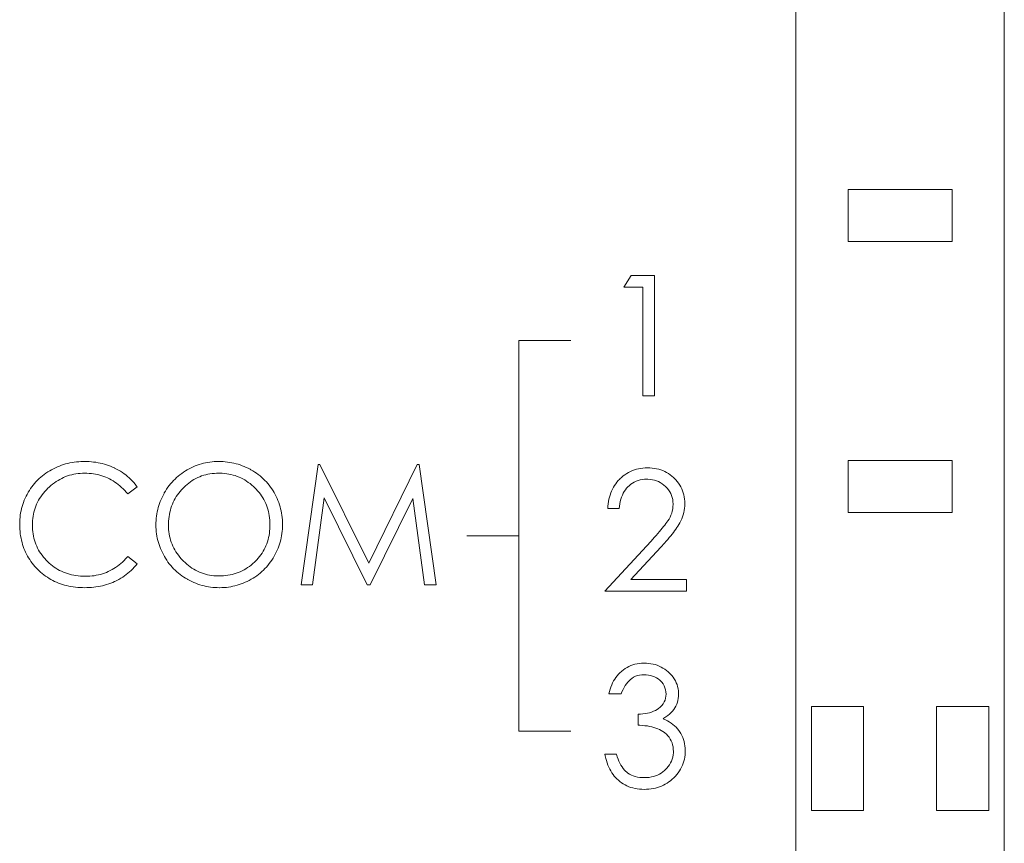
# Model space of a CAD drawing. Extents: x 0 to 555, y 0 to 389.
# Tile 18 of 32: x 189.04 to 198.49, y 233.07 to 240.98. Entities that reach past the tile are written whole.
import ezdxf

# ---------------------------------------------------------------- set-up
doc = ezdxf.new("R2010")
doc.units = 0
doc.header["$LTSCALE"] = 23.1
doc.header["$MEASUREMENT"] = 0
doc.layers.get('0').update_dxf_attribs({"linetype": 'CONTINUOUS'})

msp = doc.modelspace()

# ---------------------------------------------------------------- linework, layer by layer
at = {"lineweight": 5}
for p, q in [((196.4858, 283.9471), (196.4858, 226.7471)), ((198.4858, 226.7471), (198.4858, 283.9471)), ((197.9858, 239.3453), (196.9858, 239.3453)), ((196.9858, 239.3453), (196.9858, 238.8453)), ((197.9858, 238.8453), (197.9858, 239.3453)), ((196.9858, 238.8453), (197.9858, 238.8453)), ((194.9034, 238.5195), (194.8345, 238.4071)), ((195.1297, 238.5195), (194.9034, 238.5195)), ((195.1297, 237.3661), (195.1297, 238.5195)), ((194.8345, 238.4071), (195.0158, 238.4071)), ((195.0158, 238.4071), (195.0158, 237.3661)), ((193.8265, 237.8971), (194.3265, 237.8971)), ((193.8265, 237.8971), (193.8265, 234.1483)), ((195.0158, 237.3661), (195.1297, 237.3661)), ((197.9858, 236.7453), (196.9858, 236.7453)), ((196.9858, 236.7453), (196.9858, 236.2453)), ((197.9858, 236.2453), (197.9858, 236.7453)), ((189.3415, 236.6563), (189.3229, 236.6458)), ((189.3599, 236.6661), (189.3415, 236.6563)), ((189.3786, 236.6753), (189.3599, 236.6661)), ((189.3976, 236.6837), (189.3786, 236.6753)), ((189.4168, 236.6915), (189.3976, 236.6837)), ((189.4363, 236.6987), (189.4168, 236.6915)), ((189.4561, 236.7052), (189.4363, 236.6987)), ((189.4761, 236.7112), (189.4561, 236.7052)), ((189.4963, 236.7165), (189.4761, 236.7112)), ((189.5168, 236.721), (189.4963, 236.7165)), ((189.5375, 236.7249), (189.5168, 236.721)), ((189.5584, 236.7283), (189.5375, 236.7249)), ((189.5796, 236.731), (189.5584, 236.7283)), ((189.6012, 236.7329), (189.5796, 236.731)), ((189.623, 236.7343), (189.6012, 236.7329)), ((189.645, 236.7349), (189.623, 236.7343)), ((189.6576, 236.735), (189.645, 236.7349)), ((189.6799, 236.7347), (189.6576, 236.735)), ((189.7019, 236.7338), (189.6799, 236.7347)), ((189.7236, 236.7322), (189.7019, 236.7338)), ((189.745, 236.73), (189.7236, 236.7322)), ((189.7662, 236.7271), (189.745, 236.73)), ((189.7872, 236.7237), (189.7662, 236.7271)), ((189.8078, 236.7196), (189.7872, 236.7237)), ((189.8282, 236.7148), (189.8078, 236.7196)), ((189.8485, 236.7095), (189.8282, 236.7148)), ((189.8683, 236.7034), (189.8485, 236.7095)), ((189.888, 236.6967), (189.8683, 236.7034)), ((189.9073, 236.6895), (189.888, 236.6967)), ((189.9265, 236.6815), (189.9073, 236.6895)), ((189.9454, 236.673), (189.9265, 236.6815)), ((189.9465, 236.6723), (189.9454, 236.673)), ((189.9658, 236.6628), (189.9465, 236.6723)), ((189.9847, 236.6525), (189.9658, 236.6628)), ((190.0029, 236.6416), (189.9847, 236.6525)), ((190.643, 236.6547), (190.6254, 236.6443)), ((190.6619, 236.6652), (190.643, 236.6547)), ((190.6809, 236.6748), (190.6619, 236.6652)), ((190.7001, 236.6839), (190.6809, 236.6748)), ((190.7196, 236.6921), (190.7001, 236.6839)), ((190.7392, 236.6996), (190.7196, 236.6921)), ((190.759, 236.7065), (190.7392, 236.6996)), ((190.779, 236.7126), (190.759, 236.7065)), ((190.7993, 236.7179), (190.779, 236.7126)), ((190.8196, 236.7226), (190.7993, 236.7179)), ((190.8401, 236.7265), (190.8196, 236.7226)), ((190.8609, 236.7296), (190.8401, 236.7265)), ((190.8818, 236.7321), (190.8609, 236.7296)), ((190.903, 236.7338), (190.8818, 236.7321)), ((190.9244, 236.7347), (190.903, 236.7338)), ((190.9431, 236.735), (190.9244, 236.7347)), ((190.9649, 236.7347), (190.9431, 236.735)), ((190.9866, 236.7338), (190.9649, 236.7347)), ((191.008, 236.7321), (190.9866, 236.7338)), ((191.0292, 236.7297), (191.008, 236.7321)), ((191.0501, 236.7268), (191.0292, 236.7297)), ((191.0708, 236.723), (191.0501, 236.7268)), ((191.0914, 236.7187), (191.0708, 236.723)), ((191.1117, 236.7137), (191.0914, 236.7187)), ((191.1318, 236.7081), (191.1117, 236.7137)), ((191.1518, 236.7017), (191.1318, 236.7081)), ((191.1714, 236.6946), (191.1518, 236.7017)), ((191.1909, 236.687), (191.1714, 236.6946)), ((191.2101, 236.6786), (191.1909, 236.687)), ((191.2291, 236.6695), (191.2101, 236.6786)), ((191.2478, 236.6599), (191.2291, 236.6695)), ((191.2544, 236.6563), (191.2478, 236.6599)), ((191.273, 236.6454), (191.2544, 236.6563)), ((191.8996, 236.7062), (191.7359, 235.5528)), ((191.9172, 236.7062), (191.8996, 236.7062)), ((192.3858, 235.7601), (191.9172, 236.7062)), ((192.8512, 236.7062), (192.3858, 235.7601)), ((192.8688, 236.7062), (192.8512, 236.7062)), ((193.0341, 235.5528), (192.8688, 236.7062)), ((194.9352, 236.6541), (194.9161, 236.6471)), ((194.9548, 236.66), (194.9352, 236.6541)), ((194.9748, 236.665), (194.9548, 236.66)), ((194.9954, 236.6688), (194.9748, 236.665)), ((195.0163, 236.6716), (194.9954, 236.6688)), ((195.0378, 236.6733), (195.0163, 236.6716)), ((195.0598, 236.6739), (195.0378, 236.6733)), ((195.0624, 236.6741), (195.0598, 236.6739)), ((195.0847, 236.6735), (195.0624, 236.6741)), ((195.1066, 236.6717), (195.0847, 236.6735)), ((195.1278, 236.6691), (195.1066, 236.6717)), ((195.1485, 236.6652), (195.1278, 236.6691)), ((195.1687, 236.6604), (195.1485, 236.6652)), ((195.1883, 236.6543), (195.1687, 236.6604)), ((195.2073, 236.6471), (195.1883, 236.6543)), ((189.2058, 236.5557), (189.1914, 236.5407)), ((189.2209, 236.5702), (189.2058, 236.5557)), ((189.2364, 236.5841), (189.2209, 236.5702)), ((189.2526, 236.5975), (189.2364, 236.5841)), ((189.2693, 236.6104), (189.2526, 236.5975)), ((189.2866, 236.6227), (189.2693, 236.6104)), ((189.3045, 236.6346), (189.2866, 236.6227)), ((189.3229, 236.6458), (189.3045, 236.6346)), ((189.3853, 236.5424), (189.4028, 236.5535)), ((189.4028, 236.5535), (189.4206, 236.5636)), ((189.4206, 236.5636), (189.4386, 236.5731)), ((189.4386, 236.5731), (189.457, 236.5817)), ((189.457, 236.5817), (189.4758, 236.5895)), ((189.4758, 236.5895), (189.4948, 236.5964)), ((189.4948, 236.5964), (189.5143, 236.6026)), ((189.5143, 236.6026), (189.5339, 236.6079)), ((189.5339, 236.6079), (189.5541, 236.6125)), ((189.5541, 236.6125), (189.5745, 236.616)), ((189.5745, 236.616), (189.5951, 236.619)), ((189.5951, 236.619), (189.6161, 236.621)), ((189.6161, 236.621), (189.6375, 236.6223)), ((189.6375, 236.6223), (189.6592, 236.6226)), ((189.6592, 236.6226), (189.6804, 236.6223)), ((189.6804, 236.6223), (189.7019, 236.6212)), ((189.7019, 236.6212), (189.723, 236.6193)), ((189.723, 236.6193), (189.7437, 236.6167)), ((189.7437, 236.6167), (189.764, 236.6132)), ((189.764, 236.6132), (189.7841, 236.6092)), ((189.7841, 236.6092), (189.8038, 236.6042)), ((189.8038, 236.6042), (189.8231, 236.5986)), ((189.8231, 236.5986), (189.8421, 236.5922)), ((189.8421, 236.5922), (189.8608, 236.585)), ((189.8608, 236.585), (189.8791, 236.5772)), ((189.8791, 236.5772), (189.897, 236.5685)), ((189.897, 236.5685), (189.9146, 236.5591)), ((189.9146, 236.5591), (189.932, 236.549)), ((190.0207, 236.6301), (190.0029, 236.6416)), ((190.038, 236.6181), (190.0207, 236.6301)), ((190.0547, 236.6054), (190.038, 236.6181)), ((190.0708, 236.592), (190.0547, 236.6054)), ((190.0864, 236.5781), (190.0708, 236.592)), ((190.1015, 236.5636), (190.0864, 236.5781)), ((190.116, 236.5485), (190.1015, 236.5636)), ((190.5259, 236.5668), (190.5112, 236.5521)), ((190.5412, 236.5811), (190.5259, 236.5668)), ((190.5569, 236.5948), (190.5412, 236.5811)), ((190.5733, 236.6079), (190.5569, 236.5948)), ((190.5901, 236.6206), (190.5733, 236.6079)), ((190.6074, 236.6327), (190.5901, 236.6206)), ((190.6254, 236.6443), (190.6074, 236.6327)), ((190.6907, 236.5518), (190.708, 236.5624)), ((190.708, 236.5624), (190.7258, 236.5719)), ((190.7258, 236.5719), (190.7441, 236.5808)), ((190.7441, 236.5808), (190.7626, 236.5887)), ((190.7626, 236.5887), (190.7815, 236.5958)), ((190.7815, 236.5958), (190.801, 236.6022)), ((190.801, 236.6022), (190.8207, 236.6075)), ((190.8207, 236.6075), (190.8409, 236.6121)), ((190.8409, 236.6121), (190.8615, 236.6159)), ((190.8615, 236.6159), (190.8824, 236.6188)), ((190.8824, 236.6188), (190.9039, 236.6209)), ((190.9039, 236.6209), (190.9256, 236.6221)), ((190.9256, 236.6221), (190.9479, 236.6226)), ((190.9479, 236.6226), (190.9585, 236.6226)), ((190.9585, 236.6226), (190.98, 236.6217)), ((190.98, 236.6217), (191.0013, 236.6201)), ((191.0013, 236.6201), (191.0222, 236.6176)), ((191.0222, 236.6176), (191.0427, 236.6142)), ((191.0427, 236.6142), (191.0629, 236.61)), ((191.0629, 236.61), (191.0827, 236.605)), ((191.0827, 236.605), (191.1022, 236.5992)), ((191.1022, 236.5992), (191.1214, 236.5925)), ((191.1214, 236.5925), (191.1402, 236.585)), ((191.1402, 236.585), (191.1588, 236.5766)), ((191.1588, 236.5766), (191.1769, 236.5674)), ((191.1769, 236.5674), (191.1947, 236.5574)), ((191.1947, 236.5574), (191.2121, 236.5465)), ((191.291, 236.6338), (191.273, 236.6454)), ((191.3085, 236.6218), (191.291, 236.6338)), ((191.3255, 236.6093), (191.3085, 236.6218)), ((191.342, 236.5962), (191.3255, 236.6093)), ((191.358, 236.5825), (191.342, 236.5962)), ((191.3732, 236.5685), (191.358, 236.5825)), ((191.3882, 236.5538), (191.3732, 236.5685)), ((191.4026, 236.5385), (191.3882, 236.5538)), ((194.795, 236.5668), (194.7809, 236.5521)), ((194.7961, 236.568), (194.795, 236.5668)), ((194.8118, 236.5825), (194.7961, 236.568)), ((194.828, 236.5959), (194.8118, 236.5825)), ((194.8446, 236.6083), (194.828, 236.5959)), ((194.8617, 236.6195), (194.8446, 236.6083)), ((194.8793, 236.6298), (194.8617, 236.6195)), ((194.8976, 236.639), (194.8793, 236.6298)), ((194.9161, 236.6471), (194.8976, 236.639)), ((194.9707, 236.5526), (194.9907, 236.5579)), ((194.9907, 236.5579), (195.0116, 236.5618)), ((195.0116, 236.5618), (195.0334, 236.564)), ((195.0334, 236.564), (195.056, 236.5648)), ((195.056, 236.5648), (195.0656, 236.5646)), ((195.0656, 236.5646), (195.0869, 236.5632)), ((195.0869, 236.5632), (195.1078, 236.5601)), ((195.1078, 236.5601), (195.1279, 236.5554)), ((195.1279, 236.5554), (195.1473, 236.5492)), ((195.2259, 236.639), (195.2073, 236.6471)), ((195.2438, 236.6296), (195.2259, 236.639)), ((195.2611, 236.6192), (195.2438, 236.6296)), ((195.2781, 236.6078), (195.2611, 236.6192)), ((195.2944, 236.5952), (195.2781, 236.6078)), ((195.3101, 236.5814), (195.2944, 236.5952)), ((195.3176, 236.5744), (195.3101, 236.5814)), ((195.3324, 236.5587), (195.3176, 236.5744)), ((195.3461, 236.5424), (195.3324, 236.5587)), ((189.1393, 236.4754), (189.1278, 236.4577)), ((189.1515, 236.4925), (189.1393, 236.4754)), ((189.1643, 236.509), (189.1515, 236.4925)), ((189.1776, 236.5251), (189.1643, 236.509)), ((189.1914, 236.5407), (189.1776, 236.5251)), ((189.2763, 236.4467), (189.2908, 236.4626)), ((189.2908, 236.4626), (189.3062, 236.478)), ((189.3062, 236.478), (189.3189, 236.49)), ((189.3189, 236.49), (189.3349, 236.5044)), ((189.3349, 236.5044), (189.3515, 236.5179)), ((189.3515, 236.5179), (189.3681, 236.5306)), ((189.3681, 236.5306), (189.3853, 236.5424)), ((189.932, 236.549), (189.9488, 236.5381)), ((189.9488, 236.5381), (189.9653, 236.5264)), ((189.9653, 236.5264), (189.9816, 236.5139)), ((189.9816, 236.5139), (189.9975, 236.5006)), ((189.9975, 236.5006), (190.0131, 236.4867)), ((190.0131, 236.4867), (190.0282, 236.4721)), ((190.0282, 236.4721), (190.043, 236.4566)), ((190.0717, 236.4234), (190.1615, 236.4925)), ((190.13, 236.5328), (190.116, 236.5485)), ((190.1436, 236.5164), (190.13, 236.5328)), ((190.1566, 236.4995), (190.1436, 236.5164)), ((190.1615, 236.4925), (190.1566, 236.4995)), ((190.4457, 236.4697), (190.4342, 236.4517)), ((190.4577, 236.4874), (190.4457, 236.4697)), ((190.4704, 236.5044), (190.4577, 236.4874)), ((190.4835, 236.5207), (190.4704, 236.5044)), ((190.497, 236.5367), (190.4835, 236.5207)), ((190.5112, 236.5521), (190.497, 236.5367)), ((190.5747, 236.4481), (190.5884, 236.4641)), ((190.5884, 236.4641), (190.6029, 236.4797)), ((190.6029, 236.4797), (190.6101, 236.4869)), ((190.6101, 236.4869), (190.6254, 236.5016)), ((190.6254, 236.5016), (190.6411, 236.5154)), ((190.6411, 236.5154), (190.6572, 236.5284)), ((190.6572, 236.5284), (190.6737, 236.5406)), ((190.6737, 236.5406), (190.6907, 236.5518)), ((191.2121, 236.5465), (191.2293, 236.5348)), ((191.2293, 236.5348), (191.2461, 236.5223)), ((191.2461, 236.5223), (191.2627, 236.5089)), ((191.2627, 236.5089), (191.2787, 236.4947)), ((191.2787, 236.4947), (191.2945, 236.4797)), ((191.2945, 236.4797), (191.3043, 236.4696)), ((191.3043, 236.4696), (191.3187, 236.4538)), ((191.4163, 236.5228), (191.4026, 236.5385)), ((191.4297, 236.5065), (191.4163, 236.5228)), ((191.4423, 236.4899), (191.4297, 236.5065)), ((191.4547, 236.4725), (191.4423, 236.4899)), ((191.4664, 236.4546), (191.4547, 236.4725)), ((194.7245, 236.4699), (194.7159, 236.4517)), ((194.734, 236.4875), (194.7245, 236.4699)), ((194.7444, 236.5047), (194.734, 236.4875)), ((194.7557, 236.5211), (194.7444, 236.5047)), ((194.7678, 236.537), (194.7557, 236.5211)), ((194.7809, 236.5521), (194.7678, 236.537)), ((194.8382, 236.4475), (194.8488, 236.4635)), ((194.8488, 236.4635), (194.8605, 236.4785)), ((194.8605, 236.4785), (194.8731, 236.4925)), ((194.8731, 236.4925), (194.8839, 236.5028)), ((194.8839, 236.5028), (194.8995, 236.5158)), ((194.8995, 236.5158), (194.916, 236.5273)), ((194.916, 236.5273), (194.9333, 236.5373)), ((194.9333, 236.5373), (194.9516, 236.5457)), ((194.9516, 236.5457), (194.9707, 236.5526)), ((195.1473, 236.5492), (195.166, 236.5414)), ((195.166, 236.5414), (195.1841, 236.532)), ((195.1841, 236.532), (195.2016, 236.5209)), ((195.2016, 236.5209), (195.2183, 236.5083)), ((195.2183, 236.5083), (195.2342, 236.4941)), ((195.2342, 236.4941), (195.2493, 236.4782)), ((195.2493, 236.4782), (195.2627, 236.4615)), ((195.2627, 236.4615), (195.2742, 236.4442)), ((195.3586, 236.5258), (195.3461, 236.5424)), ((195.37, 236.5086), (195.3586, 236.5258)), ((195.3801, 236.4908), (195.37, 236.5086)), ((195.389, 236.4727), (195.3801, 236.4908)), ((195.3968, 236.454), (195.389, 236.4727)), ((189.0869, 236.3818), (189.0787, 236.3624)), ((189.096, 236.401), (189.0869, 236.3818)), ((189.1058, 236.4198), (189.096, 236.401)), ((189.1163, 236.4385), (189.1058, 236.4198)), ((189.1167, 236.4395), (189.1163, 236.4385)), ((189.1278, 236.4577), (189.1167, 236.4395)), ((189.2161, 236.3623), (189.2264, 236.3799)), ((189.2264, 236.3799), (189.2376, 236.3971)), ((189.2376, 236.3971), (189.2496, 236.4141)), ((189.2496, 236.4141), (189.2626, 236.4306)), ((189.2626, 236.4306), (189.2763, 236.4467)), ((190.043, 236.4566), (190.0575, 236.4404)), ((190.0575, 236.4404), (190.0717, 236.4234)), ((190.3927, 236.3718), (190.3847, 236.3525)), ((190.4013, 236.391), (190.3927, 236.3718)), ((190.4106, 236.41), (190.4013, 236.391)), ((190.4206, 236.4287), (190.4106, 236.41)), ((190.4231, 236.4331), (190.4206, 236.4287)), ((190.4342, 236.4517), (190.4231, 236.4331)), ((190.5181, 236.3626), (190.5279, 236.3805)), ((190.5279, 236.3805), (190.5384, 236.398)), ((190.5384, 236.398), (190.5497, 236.415)), ((190.5497, 236.415), (190.5618, 236.4317)), ((190.5618, 236.4317), (190.5747, 236.4481)), ((191.3187, 236.4538), (191.3322, 236.4378)), ((191.3322, 236.4378), (191.345, 236.4212)), ((191.345, 236.4212), (191.3569, 236.4044)), ((191.3569, 236.4044), (191.3679, 236.3871)), ((191.3679, 236.3871), (191.3782, 236.3695)), ((191.3782, 236.3695), (191.3877, 236.3515)), ((191.4774, 236.4362), (191.4664, 236.4546)), ((191.4877, 236.4175), (191.4774, 236.4362)), ((191.4972, 236.3986), (191.4877, 236.4175)), ((191.5061, 236.3794), (191.4972, 236.3986)), ((191.5142, 236.3601), (191.5061, 236.3794)), ((191.8466, 235.5528), (191.9589, 236.3849)), ((191.9589, 236.3849), (192.3714, 235.5528)), ((192.4003, 235.5528), (192.8078, 236.3785)), ((192.8078, 236.3785), (192.9203, 235.5528)), ((194.6903, 236.3726), (194.6861, 236.3512)), ((194.6953, 236.3932), (194.6903, 236.3726)), ((194.7014, 236.4133), (194.6953, 236.3932)), ((194.7081, 236.4328), (194.7014, 236.4133)), ((194.7159, 236.4517), (194.7081, 236.4328)), ((194.8001, 236.3519), (194.8057, 236.3731)), ((194.8057, 236.3731), (194.8123, 236.3932)), ((194.8123, 236.3932), (194.8199, 236.4122)), ((194.8199, 236.4122), (194.8285, 236.4303)), ((194.8285, 236.4303), (194.8382, 236.4475)), ((195.2742, 236.4442), (195.2841, 236.4263)), ((195.2841, 236.4263), (195.2922, 236.4077)), ((195.2922, 236.4077), (195.2984, 236.3885)), ((195.2984, 236.3885), (195.3028, 236.3687)), ((195.3028, 236.3687), (195.3056, 236.3481)), ((195.4034, 236.4347), (195.3968, 236.454)), ((195.4088, 236.415), (195.4034, 236.4347)), ((195.4131, 236.3947), (195.4088, 236.415)), ((195.4162, 236.374), (195.4131, 236.3947)), ((195.418, 236.3528), (195.4162, 236.374)), ((189.0526, 236.2831), (189.0479, 236.2626)), ((189.0581, 236.3033), (189.0526, 236.2831)), ((189.0642, 236.3231), (189.0581, 236.3033)), ((189.071, 236.3429), (189.0642, 236.3231)), ((189.0787, 236.3624), (189.071, 236.3429)), ((189.1768, 236.2692), (189.183, 236.2885)), ((189.183, 236.2885), (189.19, 236.3074)), ((189.19, 236.3074), (189.1978, 236.3261)), ((189.1978, 236.3261), (189.2066, 236.3443)), ((189.2066, 236.3443), (189.2161, 236.3623)), ((190.3598, 236.2728), (190.3553, 236.2522)), ((190.3651, 236.293), (190.3598, 236.2728)), ((190.3708, 236.313), (190.3651, 236.293)), ((190.3774, 236.3328), (190.3708, 236.313)), ((190.3847, 236.3525), (190.3774, 236.3328)), ((190.4814, 236.2679), (190.4872, 236.2876)), ((190.4872, 236.2876), (190.4937, 236.3069)), ((190.4937, 236.3069), (190.5011, 236.3258)), ((190.5011, 236.3258), (190.5092, 236.3445)), ((190.5092, 236.3445), (190.5181, 236.3626)), ((191.3877, 236.3515), (191.3963, 236.3333)), ((191.3963, 236.3333), (191.4041, 236.3146)), ((191.4041, 236.3146), (191.4111, 236.2954)), ((191.4111, 236.2954), (191.4172, 236.276)), ((191.4172, 236.276), (191.4225, 236.2562)), ((191.5217, 236.3404), (191.5142, 236.3601)), ((191.5284, 236.3206), (191.5217, 236.3404)), ((191.5345, 236.3007), (191.5284, 236.3206)), ((191.5398, 236.2804), (191.5345, 236.3007)), ((191.5445, 236.26), (191.5398, 236.2804)), ((194.6805, 236.3068), (194.6789, 236.2837)), ((194.6789, 236.2837), (194.7897, 236.2837)), ((194.6828, 236.3294), (194.6805, 236.3068)), ((194.6861, 236.3512), (194.6828, 236.3294)), ((194.7897, 236.2837), (194.792, 236.3065)), ((194.792, 236.3065), (194.7956, 236.3297)), ((194.7956, 236.3297), (194.8001, 236.3519)), ((195.3029, 236.2803), (195.2989, 236.2597)), ((195.3054, 236.3015), (195.3029, 236.2803)), ((195.3064, 236.323), (195.3054, 236.3015)), ((195.3056, 236.3481), (195.3064, 236.3271)), ((195.3064, 236.3271), (195.3064, 236.323)), ((195.4137, 236.2651), (195.4165, 236.2859)), ((195.4165, 236.2859), (195.4182, 236.3071)), ((195.4188, 236.331), (195.418, 236.3528)), ((195.4182, 236.3071), (195.4188, 236.3286)), ((195.4188, 236.3286), (195.4188, 236.331)), ((189.0364, 236.179), (189.0353, 236.1575)), ((189.0383, 236.2002), (189.0364, 236.179)), ((189.0408, 236.2213), (189.0383, 236.2002)), ((189.044, 236.242), (189.0408, 236.2213)), ((189.0479, 236.2626), (189.044, 236.242)), ((189.1584, 236.1672), (189.1604, 236.1882)), ((189.1604, 236.1882), (189.1632, 236.209)), ((189.1632, 236.209), (189.167, 236.2294)), ((189.167, 236.2294), (189.1715, 236.2494)), ((189.1715, 236.2494), (189.1768, 236.2692)), ((190.346, 236.1895), (190.3443, 236.1681)), ((190.3484, 236.2105), (190.346, 236.1895)), ((190.3515, 236.2316), (190.3484, 236.2105)), ((190.3553, 236.2522), (190.3515, 236.2316)), ((190.4644, 236.1637), (190.4663, 236.1853)), ((190.4663, 236.1853), (190.4688, 236.2065)), ((190.4688, 236.2065), (190.4722, 236.2274)), ((190.4722, 236.2274), (190.4764, 236.2478)), ((190.4764, 236.2478), (190.4814, 236.2679)), ((191.4225, 236.2562), (191.427, 236.2359)), ((191.427, 236.2359), (191.4308, 236.2154)), ((191.4308, 236.2154), (191.4336, 236.1945)), ((191.4336, 236.1945), (191.4358, 236.1733)), ((191.5484, 236.2394), (191.5445, 236.26)), ((191.5517, 236.2185), (191.5484, 236.2394)), ((191.5542, 236.1974), (191.5517, 236.2185)), ((191.556, 236.1762), (191.5542, 236.1974)), ((191.5573, 236.1547), (191.556, 236.1762)), ((195.2682, 236.1828), (195.2566, 236.1649)), ((195.278, 236.2012), (195.2682, 236.1828)), ((195.2864, 236.2202), (195.278, 236.2012)), ((195.2934, 236.2397), (195.2864, 236.2202)), ((195.2989, 236.2597), (195.2934, 236.2397)), ((195.3823, 236.1656), (195.3908, 236.1848)), ((195.3908, 236.1848), (195.3982, 236.2045)), ((195.3982, 236.2045), (195.4045, 236.2243)), ((195.4045, 236.2243), (195.4096, 236.2446)), ((195.4096, 236.2446), (195.4137, 236.2651)), ((196.9858, 236.2453), (197.9858, 236.2453)), ((189.0353, 236.1575), (189.035, 236.136)), ((189.035, 236.136), (189.035, 236.1291)), ((189.035, 236.1291), (189.0355, 236.1067)), ((189.0355, 236.1067), (189.0367, 236.0845)), ((189.0367, 236.0845), (189.0384, 236.0627)), ((189.157, 236.1263), (189.1573, 236.1456)), ((189.1573, 236.104), (189.157, 236.1263)), ((189.1573, 236.1456), (189.1584, 236.1672)), ((189.1585, 236.082), (189.1573, 236.104)), ((189.1606, 236.0606), (189.1585, 236.082)), ((190.3432, 236.1464), (190.3429, 236.1246)), ((190.3429, 236.1246), (190.3432, 236.1035)), ((190.3443, 236.1681), (190.3432, 236.1464)), ((190.3432, 236.1035), (190.3443, 236.0822)), ((190.3443, 236.0822), (190.346, 236.061)), ((190.4632, 236.1246), (190.4635, 236.1417)), ((190.4636, 236.1029), (190.4632, 236.1246)), ((190.4635, 236.1417), (190.4644, 236.1637)), ((190.4649, 236.0814), (190.4636, 236.1029)), ((190.4671, 236.0603), (190.4649, 236.0814)), ((191.4361, 236.0897), (191.4342, 236.0678)), ((191.4358, 236.1733), (191.437, 236.1516)), ((191.4372, 236.1118), (191.4361, 236.0897)), ((191.437, 236.1516), (191.4373, 236.1294)), ((191.4373, 236.1294), (191.4372, 236.1118)), ((191.5545, 236.065), (191.5563, 236.0862)), ((191.5563, 236.0862), (191.5574, 236.1077)), ((191.5577, 236.133), (191.5573, 236.1547)), ((191.5574, 236.1077), (191.5577, 236.1294)), ((191.5577, 236.1294), (191.5577, 236.133)), ((195.2033, 236.0948), (195.19, 236.0788)), ((195.2158, 236.1101), (195.2033, 236.0948)), ((195.2271, 236.1246), (195.2158, 236.1101)), ((195.2377, 236.1385), (195.2271, 236.1246)), ((195.2474, 236.1516), (195.2377, 236.1385)), ((195.2562, 236.1641), (195.2474, 236.1516)), ((195.2566, 236.1649), (195.2562, 236.1641)), ((195.3217, 236.07), (195.3329, 236.0855)), ((195.3329, 236.0855), (195.3435, 236.1006)), ((195.3435, 236.1006), (195.3533, 236.1153)), ((195.3533, 236.1153), (195.3625, 236.1295)), ((195.3625, 236.1295), (195.3727, 236.1468)), ((195.3727, 236.1468), (195.3823, 236.1656)), ((189.0384, 236.0627), (189.0409, 236.0413)), ((189.0409, 236.0413), (189.044, 236.0201)), ((189.044, 236.0201), (189.0478, 235.9994)), ((189.0478, 235.9994), (189.0522, 235.9789)), ((189.1635, 236.0396), (189.1606, 236.0606)), ((189.1673, 236.0188), (189.1635, 236.0396)), ((189.1718, 235.9986), (189.1673, 236.0188)), ((189.1771, 235.9788), (189.1718, 235.9986)), ((190.346, 236.061), (190.3487, 236.0401)), ((190.3487, 236.0401), (190.352, 236.0193)), ((190.352, 236.0193), (190.3559, 235.9987)), ((190.3559, 235.9987), (190.3607, 235.9783)), ((190.47, 236.0396), (190.4671, 236.0603)), ((190.4738, 236.0192), (190.47, 236.0396)), ((190.4783, 235.9992), (190.4738, 236.0192)), ((190.4838, 235.9795), (190.4783, 235.9992)), ((191.4239, 236.005), (191.4189, 235.9848)), ((191.4281, 236.0256), (191.4239, 236.005)), ((191.4316, 236.0465), (191.4281, 236.0256)), ((191.4342, 236.0678), (191.4316, 236.0465)), ((191.5403, 235.982), (191.545, 236.0025)), ((191.545, 236.0025), (191.5489, 236.0231)), ((191.5489, 236.0231), (191.552, 236.044)), ((191.552, 236.044), (191.5545, 236.065)), ((193.8265, 236.0227), (193.3265, 236.0227)), ((195.1279, 236.0073), (195.0915, 235.9672)), ((195.1448, 236.0262), (195.1279, 236.0073)), ((195.1758, 236.0619), (195.1448, 236.0262)), ((195.19, 236.0788), (195.1758, 236.0619)), ((195.2398, 235.9688), (195.2551, 235.9867)), ((195.2551, 235.9867), (195.2697, 236.0042)), ((195.2697, 236.0042), (195.2838, 236.0212)), ((195.2838, 236.0212), (195.297, 236.0379)), ((195.297, 236.0379), (195.3096, 236.0541)), ((195.3096, 236.0541), (195.3217, 236.07)), ((189.0522, 235.9789), (189.0572, 235.9588)), ((189.0572, 235.9588), (189.0628, 235.939)), ((189.0628, 235.939), (189.0692, 235.9195)), ((189.0692, 235.9195), (189.076, 235.9005)), ((189.076, 235.9005), (189.0837, 235.8816)), ((189.1832, 235.9593), (189.1771, 235.9788)), ((189.1902, 235.9402), (189.1832, 235.9593)), ((189.198, 235.9215), (189.1902, 235.9402)), ((189.2067, 235.9034), (189.198, 235.9215)), ((189.2161, 235.8855), (189.2067, 235.9034)), ((190.3607, 235.9783), (190.3662, 235.9582)), ((190.3662, 235.9582), (190.3723, 235.9382)), ((190.3723, 235.9382), (190.3793, 235.9186)), ((190.3793, 235.9186), (190.3869, 235.8989)), ((190.3869, 235.8989), (190.3952, 235.8796)), ((190.4902, 235.9602), (190.4838, 235.9795)), ((190.4973, 235.9412), (190.4902, 235.9602)), ((190.5053, 235.9226), (190.4973, 235.9412)), ((190.5142, 235.9042), (190.5053, 235.9226)), ((190.5239, 235.8863), (190.5142, 235.9042)), ((191.3909, 235.9086), (191.3818, 235.8905)), ((191.3991, 235.927), (191.3909, 235.9086)), ((191.4065, 235.9459), (191.3991, 235.927)), ((191.4132, 235.9652), (191.4065, 235.9459)), ((191.4189, 235.9848), (191.4132, 235.9652)), ((191.5066, 235.8832), (191.5147, 235.9025)), ((191.5147, 235.9025), (191.5222, 235.922)), ((191.5222, 235.922), (191.5289, 235.9418)), ((191.5289, 235.9418), (191.535, 235.9618)), ((191.535, 235.9618), (191.5403, 235.982)), ((195.0915, 235.9672), (194.6516, 235.4917)), ((194.902, 235.6026), (195.1892, 235.9127)), ((195.1892, 235.9127), (195.1896, 235.913)), ((195.1896, 235.913), (195.2237, 235.9506)), ((195.2237, 235.9506), (195.2398, 235.9688)), ((189.0837, 235.8816), (189.0919, 235.8632)), ((189.0919, 235.8632), (189.1008, 235.8451)), ((189.1008, 235.8451), (189.1103, 235.8273)), ((189.1103, 235.8273), (189.1206, 235.8099)), ((189.1206, 235.8099), (189.1314, 235.7929)), ((189.2264, 235.8682), (189.2161, 235.8855)), ((189.2376, 235.8512), (189.2264, 235.8682)), ((189.2495, 235.8345), (189.2376, 235.8512)), ((189.2622, 235.8183), (189.2495, 235.8345)), ((189.2758, 235.8025), (189.2622, 235.8183)), ((189.2902, 235.7872), (189.2758, 235.8025)), ((190.0514, 235.8002), (190.0365, 235.7846)), ((190.0662, 235.8164), (190.0514, 235.8002)), ((190.0717, 235.8226), (190.0662, 235.8164)), ((190.1615, 235.7535), (190.0717, 235.8226)), ((190.3952, 235.8796), (190.4044, 235.8604)), ((190.4044, 235.8604), (190.4142, 235.8415)), ((190.4142, 235.8415), (190.4247, 235.8226)), ((190.4247, 235.8226), (190.4348, 235.8058)), ((190.4348, 235.8058), (190.4463, 235.7879)), ((190.5343, 235.8687), (190.5239, 235.8863)), ((190.5457, 235.8515), (190.5343, 235.8687)), ((190.5579, 235.8347), (190.5457, 235.8515)), ((190.571, 235.8181), (190.5579, 235.8347)), ((190.5847, 235.8019), (190.571, 235.8181)), ((190.5995, 235.786), (190.5847, 235.8019)), ((191.3246, 235.8067), (191.3109, 235.7911)), ((191.3377, 235.8226), (191.3246, 235.8067)), ((191.3498, 235.839), (191.3377, 235.8226)), ((191.3614, 235.8557), (191.3498, 235.839)), ((191.372, 235.8729), (191.3614, 235.8557)), ((191.3818, 235.8905), (191.372, 235.8729)), ((191.455, 235.7891), (191.4665, 235.8072)), ((191.4665, 235.8072), (191.4774, 235.8259)), ((191.4774, 235.8259), (191.4777, 235.8262)), ((191.4777, 235.8262), (191.488, 235.8449)), ((191.488, 235.8449), (191.4977, 235.864)), ((191.4977, 235.864), (191.5066, 235.8832)), ((189.1314, 235.7929), (189.1429, 235.776)), ((189.1429, 235.776), (189.1549, 235.7596)), ((189.1549, 235.7596), (189.1677, 235.7436)), ((189.1677, 235.7436), (189.1811, 235.7278)), ((189.1811, 235.7278), (189.1952, 235.7125)), ((189.1952, 235.7125), (189.2098, 235.6974)), ((189.303, 235.7744), (189.2902, 235.7872)), ((189.3182, 235.7601), (189.303, 235.7744)), ((189.3338, 235.7465), (189.3182, 235.7601)), ((189.3499, 235.7337), (189.3338, 235.7465)), ((189.3664, 235.7217), (189.3499, 235.7337)), ((189.3833, 235.7103), (189.3664, 235.7217)), ((189.4006, 235.6999), (189.3833, 235.7103)), ((189.939, 235.7074), (189.9215, 235.6971)), ((189.956, 235.7183), (189.939, 235.7074)), ((189.9727, 235.7302), (189.956, 235.7183)), ((189.9892, 235.7426), (189.9727, 235.7302)), ((190.0053, 235.7559), (189.9892, 235.7426)), ((190.021, 235.7699), (190.0053, 235.7559)), ((190.0365, 235.7846), (190.021, 235.7699)), ((190.1054, 235.6901), (190.1202, 235.705)), ((190.1202, 235.705), (190.1346, 235.7206)), ((190.1346, 235.7206), (190.1483, 235.7367)), ((190.1483, 235.7367), (190.1615, 235.7535)), ((190.4463, 235.7879), (190.4583, 235.7704)), ((190.4583, 235.7704), (190.471, 235.7535)), ((190.471, 235.7535), (190.4842, 235.7372)), ((190.4842, 235.7372), (190.498, 235.7214)), ((190.498, 235.7214), (190.5123, 235.7063)), ((190.5123, 235.7063), (190.5271, 235.6916)), ((190.606, 235.7793), (190.5995, 235.786)), ((190.6218, 235.7642), (190.606, 235.7793)), ((190.638, 235.7498), (190.6218, 235.7642)), ((190.6544, 235.7362), (190.638, 235.7498)), ((190.6712, 235.7236), (190.6544, 235.7362)), ((190.6884, 235.7117), (190.6712, 235.7236)), ((190.7059, 235.7008), (190.6884, 235.7117)), ((191.2059, 235.7055), (191.1881, 235.6952)), ((191.223, 235.7164), (191.2059, 235.7055)), ((191.24, 235.7283), (191.223, 235.7164)), ((191.2566, 235.7411), (191.24, 235.7283)), ((191.2728, 235.7545), (191.2566, 235.7411)), ((191.2885, 235.7688), (191.2728, 235.7545)), ((191.2962, 235.7762), (191.2885, 235.7688)), ((191.3109, 235.7911), (191.2962, 235.7762)), ((191.3746, 235.6921), (191.3893, 235.7069)), ((191.3893, 235.7069), (191.4035, 235.7224)), ((191.4035, 235.7224), (191.4172, 235.7383)), ((191.4172, 235.7383), (191.4303, 235.7546)), ((191.4303, 235.7546), (191.443, 235.7716)), ((191.443, 235.7716), (191.455, 235.7891)), ((189.2098, 235.6974), (189.2211, 235.6866)), ((189.2211, 235.6866), (189.2362, 235.6728)), ((189.2362, 235.6728), (189.2518, 235.6595)), ((189.2518, 235.6595), (189.2675, 235.6469)), ((189.2675, 235.6469), (189.2839, 235.6349)), ((189.2839, 235.6349), (189.3005, 235.6235)), ((189.3005, 235.6235), (189.3173, 235.6127)), ((189.3173, 235.6127), (189.3346, 235.6026)), ((189.4182, 235.6901), (189.4006, 235.6999)), ((189.4363, 235.6812), (189.4182, 235.6901)), ((189.4547, 235.6729), (189.4363, 235.6812)), ((189.4736, 235.6656), (189.4547, 235.6729)), ((189.4929, 235.6589), (189.4736, 235.6656)), ((189.5126, 235.653), (189.4929, 235.6589)), ((189.5327, 235.6478), (189.5126, 235.653)), ((189.5531, 235.6434), (189.5327, 235.6478)), ((189.574, 235.6398), (189.5531, 235.6434)), ((189.5954, 235.637), (189.574, 235.6398)), ((189.6171, 235.635), (189.5954, 235.637)), ((189.6391, 235.6336), (189.6171, 235.635)), ((189.6617, 235.6331), (189.6391, 235.6336)), ((189.6657, 235.6331), (189.6617, 235.6331)), ((189.6873, 235.6335), (189.6657, 235.6331)), ((189.7086, 235.6347), (189.6873, 235.6335)), ((189.7297, 235.6366), (189.7086, 235.6347)), ((189.7503, 235.6392), (189.7297, 235.6366)), ((189.7705, 235.6427), (189.7503, 235.6392)), ((189.7907, 235.6467), (189.7705, 235.6427)), ((189.8103, 235.6517), (189.7907, 235.6467)), ((189.8296, 235.6573), (189.8103, 235.6517)), ((189.8487, 235.6639), (189.8296, 235.6573)), ((189.8674, 235.671), (189.8487, 235.6639)), ((189.8858, 235.679), (189.8674, 235.671)), ((189.9037, 235.6877), (189.8858, 235.679)), ((189.9215, 235.6971), (189.9037, 235.6877)), ((189.9872, 235.6034), (190.0056, 235.6138)), ((190.0056, 235.6138), (190.0235, 235.625)), ((190.0235, 235.625), (190.041, 235.6367)), ((190.041, 235.6367), (190.0578, 235.6491)), ((190.0578, 235.6491), (190.0742, 235.6622)), ((190.0742, 235.6622), (190.0901, 235.6757)), ((190.0901, 235.6757), (190.1054, 235.6901)), ((190.5271, 235.6916), (190.5424, 235.6774)), ((190.5424, 235.6774), (190.5583, 235.6639)), ((190.5583, 235.6639), (190.5749, 235.6508)), ((190.5749, 235.6508), (190.5919, 235.6383)), ((190.5919, 235.6383), (190.6095, 235.6264)), ((190.6095, 235.6264), (190.6276, 235.6151)), ((190.6276, 235.6151), (190.6461, 235.6043)), ((190.7236, 235.6909), (190.7059, 235.7008)), ((190.7417, 235.6816), (190.7236, 235.6909)), ((190.7603, 235.6732), (190.7417, 235.6816)), ((190.7792, 235.6657), (190.7603, 235.6732)), ((190.7982, 235.659), (190.7792, 235.6657)), ((190.8177, 235.6533), (190.7982, 235.659)), ((190.8375, 235.6483), (190.8177, 235.6533)), ((190.8578, 235.6442), (190.8375, 235.6483)), ((190.8782, 235.6409), (190.8578, 235.6442)), ((190.8991, 235.6386), (190.8782, 235.6409)), ((190.9202, 235.637), (190.8991, 235.6386)), ((190.9417, 235.6364), (190.9202, 235.637)), ((190.9479, 235.6364), (190.9417, 235.6364)), ((190.9699, 235.6367), (190.9479, 235.6364)), ((190.9916, 235.638), (190.9699, 235.6367)), ((191.013, 235.64), (190.9916, 235.638)), ((191.0339, 235.643), (191.013, 235.64)), ((191.0544, 235.6466), (191.0339, 235.643)), ((191.0746, 235.6511), (191.0544, 235.6466)), ((191.0945, 235.6564), (191.0746, 235.6511)), ((191.114, 235.6625), (191.0945, 235.6564)), ((191.1331, 235.6695), (191.114, 235.6625)), ((191.1518, 235.6773), (191.1331, 235.6695)), ((191.1702, 235.6859), (191.1518, 235.6773)), ((191.1881, 235.6952), (191.1702, 235.6859)), ((191.2577, 235.6043), (191.2753, 235.6147)), ((191.2753, 235.6147), (191.2931, 235.6263)), ((191.2931, 235.6263), (191.3105, 235.6383)), ((191.3105, 235.6383), (191.3274, 235.6509)), ((191.3274, 235.6509), (191.3436, 235.6642)), ((191.3436, 235.6642), (191.3594, 235.6779)), ((191.3594, 235.6779), (191.3746, 235.6921)), ((189.3346, 235.6026), (189.3522, 235.5931)), ((189.3522, 235.5931), (189.3703, 235.5842)), ((189.3703, 235.5842), (189.3886, 235.5759)), ((189.3886, 235.5759), (189.4073, 235.5683)), ((189.4073, 235.5683), (189.4263, 235.5611)), ((189.4263, 235.5611), (189.4458, 235.5547)), ((189.4458, 235.5547), (189.4656, 235.5488)), ((189.4656, 235.5488), (189.4856, 235.5436)), ((189.4856, 235.5436), (189.5062, 235.5389)), ((189.5062, 235.5389), (189.5269, 235.535)), ((189.5269, 235.535), (189.5481, 235.5316)), ((189.5481, 235.5316), (189.5697, 235.5288)), ((189.5697, 235.5288), (189.5915, 235.5266)), ((189.5915, 235.5266), (189.6138, 235.5252)), ((189.6138, 235.5252), (189.6363, 235.5243)), ((189.6363, 235.5243), (189.6592, 235.524)), ((189.6592, 235.524), (189.6802, 235.5241)), ((189.6802, 235.5241), (189.7024, 235.5251)), ((189.7024, 235.5251), (189.7244, 235.5266)), ((189.7244, 235.5266), (189.7459, 235.5286)), ((189.7459, 235.5286), (189.7673, 235.5313)), ((189.7673, 235.5313), (189.7883, 235.5347)), ((189.7883, 235.5347), (189.8091, 235.5386)), ((189.8091, 235.5386), (189.8295, 235.5432)), ((189.8295, 235.5432), (189.8498, 235.5483)), ((189.8498, 235.5483), (189.8696, 235.5541)), ((189.8696, 235.5541), (189.8892, 235.5605)), ((189.8892, 235.5605), (189.9086, 235.5675)), ((189.9086, 235.5675), (189.9278, 235.5751)), ((189.9278, 235.5751), (189.9465, 235.5834)), ((189.9465, 235.5834), (189.9486, 235.5843)), ((189.9486, 235.5843), (189.9681, 235.5935)), ((189.9681, 235.5935), (189.9872, 235.6034)), ((190.6461, 235.6043), (190.6492, 235.6026)), ((190.6492, 235.6026), (190.668, 235.5924)), ((190.668, 235.5924), (190.687, 235.5829)), ((190.687, 235.5829), (190.7062, 235.5742)), ((190.7062, 235.5742), (190.7255, 235.5662)), ((190.7255, 235.5662), (190.7452, 235.5589)), ((190.7452, 235.5589), (190.765, 235.5522)), ((190.765, 235.5522), (190.7849, 235.5463)), ((190.7849, 235.5463), (190.8052, 235.541)), ((190.8052, 235.541), (190.8256, 235.5364)), ((190.8256, 235.5364), (190.8464, 235.5327)), ((190.8464, 235.5327), (190.8671, 235.5294)), ((190.8671, 235.5294), (190.8882, 235.5271)), ((190.8882, 235.5271), (190.9096, 235.5254)), ((190.9096, 235.5254), (190.9311, 235.5243)), ((190.9311, 235.5243), (190.9528, 235.524)), ((190.9528, 235.524), (190.9546, 235.524)), ((190.9546, 235.524), (190.9763, 235.5243)), ((190.9763, 235.5243), (190.9977, 235.5255)), ((190.9977, 235.5255), (191.0187, 235.5272)), ((191.0187, 235.5272), (191.0398, 235.5297)), ((191.0398, 235.5297), (191.0605, 235.533)), ((191.0605, 235.533), (191.0811, 235.5371)), ((191.0811, 235.5371), (191.1015, 235.5416)), ((191.1015, 235.5416), (191.1218, 235.5471)), ((191.1218, 235.5471), (191.1418, 235.5531)), ((191.1418, 235.5531), (191.1616, 235.5598)), ((191.1616, 235.5598), (191.1812, 235.5673)), ((191.1812, 235.5673), (191.2006, 235.5754)), ((191.2006, 235.5754), (191.2198, 235.5843)), ((191.2198, 235.5843), (191.2388, 235.594)), ((191.2388, 235.594), (191.2577, 235.6043)), ((191.7359, 235.5528), (191.8466, 235.5528)), ((192.3714, 235.5528), (192.4003, 235.5528)), ((192.9203, 235.5528), (193.0341, 235.5528)), ((195.4347, 235.6026), (194.902, 235.6026)), ((195.4347, 235.4917), (195.4347, 235.6026)), ((194.6516, 235.4917), (195.4347, 235.4917)), ((194.8648, 234.7594), (194.8472, 234.7489)), ((194.8829, 234.7687), (194.8648, 234.7594)), ((194.9016, 234.7768), (194.8829, 234.7687)), ((194.921, 234.7837), (194.9016, 234.7768)), ((194.9409, 234.7893), (194.921, 234.7837)), ((194.9614, 234.7937), (194.9409, 234.7893)), ((194.9824, 234.7969), (194.9614, 234.7937)), ((195.004, 234.7988), (194.9824, 234.7969)), ((195.0261, 234.7996), (195.004, 234.7988)), ((195.0288, 234.7996), (195.0261, 234.7996)), ((195.0509, 234.799), (195.0288, 234.7996)), ((195.0724, 234.7973), (195.0509, 234.799)), ((195.0933, 234.7945), (195.0724, 234.7973)), ((195.1139, 234.7904), (195.0933, 234.7945)), ((195.1339, 234.7851), (195.1139, 234.7904)), ((195.1534, 234.7787), (195.1339, 234.7851)), ((195.1724, 234.7712), (195.1534, 234.7787)), ((195.1908, 234.7625), (195.1724, 234.7712)), ((195.2087, 234.7527), (195.1908, 234.7625)), ((194.7695, 234.6787), (194.7575, 234.663)), ((194.7823, 234.6939), (194.7695, 234.6787)), ((194.7959, 234.7079), (194.7823, 234.6939)), ((194.8104, 234.7211), (194.7959, 234.7079)), ((194.8137, 234.7241), (194.8104, 234.7211)), ((194.8302, 234.7371), (194.8137, 234.7241)), ((194.8472, 234.7489), (194.8302, 234.7371)), ((194.9098, 234.6538), (194.9264, 234.6645)), ((194.9264, 234.6645), (194.9444, 234.6733)), ((194.9444, 234.6733), (194.9636, 234.68)), ((194.9636, 234.68), (194.9841, 234.685)), ((194.9841, 234.685), (195.0058, 234.6878)), ((195.0058, 234.6878), (195.0288, 234.6887)), ((195.0288, 234.6887), (195.0472, 234.6882)), ((195.0472, 234.6882), (195.069, 234.6859)), ((195.069, 234.6859), (195.0897, 234.6818)), ((195.0897, 234.6818), (195.1097, 234.6761)), ((195.1097, 234.6761), (195.1286, 234.6686)), ((195.1286, 234.6686), (195.1465, 234.6594)), ((195.2261, 234.7416), (195.2087, 234.7527)), ((195.2431, 234.7294), (195.2261, 234.7416)), ((195.2594, 234.7162), (195.2431, 234.7294)), ((195.263, 234.7129), (195.2594, 234.7162)), ((195.2791, 234.6974), (195.263, 234.7129)), ((195.2937, 234.6815), (195.2791, 234.6974)), ((195.3068, 234.6652), (195.2937, 234.6815)), ((195.3184, 234.648), (195.3068, 234.6652)), ((194.7095, 234.5702), (194.7023, 234.5491)), ((194.7174, 234.5905), (194.7095, 234.5702)), ((194.7263, 234.6099), (194.7174, 234.5905)), ((194.736, 234.6285), (194.7263, 234.6099)), ((194.7463, 234.6461), (194.736, 234.6285)), ((194.7575, 234.663), (194.7463, 234.6461)), ((194.8366, 234.5663), (194.8477, 234.5848)), ((194.8477, 234.5848), (194.8594, 234.6018)), ((194.8594, 234.6018), (194.8714, 234.6173)), ((194.8714, 234.6173), (194.884, 234.6313)), ((194.884, 234.6313), (194.8971, 234.6438)), ((194.8971, 234.6438), (194.9098, 234.6538)), ((195.1465, 234.6594), (195.1635, 234.6485)), ((195.1635, 234.6485), (195.1796, 234.6358)), ((195.1796, 234.6358), (195.1835, 234.6321)), ((195.1835, 234.6321), (195.1983, 234.6163)), ((195.1983, 234.6163), (195.2108, 234.5997)), ((195.2108, 234.5997), (195.2209, 234.582)), ((195.2209, 234.582), (195.2289, 234.5635)), ((195.3287, 234.6305), (195.3184, 234.648)), ((195.3374, 234.6123), (195.3287, 234.6305)), ((195.3446, 234.5936), (195.3374, 234.6123)), ((195.3505, 234.5744), (195.3446, 234.5936)), ((195.3549, 234.5544), (195.3505, 234.5744)), ((194.6958, 234.527), (194.6902, 234.504)), ((194.6902, 234.504), (194.8073, 234.504)), ((194.7023, 234.5491), (194.6958, 234.527)), ((194.8073, 234.504), (194.816, 234.5249)), ((194.816, 234.5249), (194.8262, 234.5463)), ((194.8262, 234.5463), (194.8366, 234.5663)), ((195.2289, 234.5635), (195.2345, 234.5441)), ((195.2345, 234.5441), (195.2379, 234.5237)), ((195.2381, 234.4836), (195.2348, 234.4638)), ((195.2379, 234.5237), (195.239, 234.5025)), ((195.239, 234.5025), (195.2381, 234.4836)), ((195.3577, 234.5341), (195.3549, 234.5544)), ((195.3564, 234.4619), (195.3586, 234.4819)), ((195.3592, 234.5131), (195.3577, 234.5341)), ((195.3586, 234.4819), (195.3594, 234.5025)), ((195.3594, 234.5025), (195.3592, 234.5131)), ((195.1978, 234.3938), (195.1827, 234.3786)), ((195.2106, 234.4098), (195.1978, 234.3938)), ((195.2211, 234.427), (195.2106, 234.4098)), ((195.229, 234.4449), (195.2211, 234.427)), ((195.2348, 234.4638), (195.229, 234.4449)), ((195.3242, 234.3715), (195.3335, 234.3883)), ((195.3335, 234.3883), (195.3415, 234.4058)), ((195.3415, 234.4058), (195.3479, 234.424)), ((195.3479, 234.424), (195.3529, 234.4426)), ((195.3529, 234.4426), (195.3564, 234.4619)), ((197.1358, 234.384), (196.6358, 234.384)), ((196.6358, 234.384), (196.6358, 233.384)), ((197.1358, 233.384), (197.1358, 234.384)), ((198.3358, 234.384), (197.8358, 234.384)), ((197.8358, 234.384), (197.8358, 233.384)), ((198.3358, 233.384), (198.3358, 234.384)), ((194.9949, 234.3103), (194.971, 234.3097)), ((194.971, 234.3097), (194.971, 234.2037)), ((195.0178, 234.3121), (194.9949, 234.3103)), ((195.04, 234.3149), (195.0178, 234.3121)), ((195.0612, 234.3189), (195.04, 234.3149)), ((195.0813, 234.3241), (195.0612, 234.3189)), ((195.1007, 234.3303), (195.0813, 234.3241)), ((195.1192, 234.3378), (195.1007, 234.3303)), ((195.1367, 234.3464), (195.1192, 234.3378)), ((195.1532, 234.3562), (195.1367, 234.3464)), ((195.1652, 234.3643), (195.1532, 234.3562)), ((195.1827, 234.3786), (195.1652, 234.3643)), ((195.2379, 234.283), (195.256, 234.2963)), ((195.256, 234.2963), (195.2724, 234.31)), ((195.2724, 234.31), (195.2875, 234.3245)), ((195.2875, 234.3245), (195.3012, 234.3395)), ((195.3012, 234.3395), (195.3134, 234.3553)), ((195.3134, 234.3553), (195.3242, 234.3715)), ((194.971, 234.2037), (194.9871, 234.2032)), ((194.9871, 234.2032), (195.0122, 234.2018)), ((195.0122, 234.2018), (195.0364, 234.1996)), ((195.0364, 234.1996), (195.0595, 234.1966)), ((195.0595, 234.1966), (195.0816, 234.1929)), ((195.0816, 234.1929), (195.1027, 234.1884)), ((195.2117, 234.2664), (195.2186, 234.2704)), ((195.2323, 234.2572), (195.2117, 234.2664)), ((195.2186, 234.2704), (195.2379, 234.283)), ((195.2518, 234.2472), (195.2323, 234.2572)), ((195.2703, 234.2364), (195.2518, 234.2472)), ((195.288, 234.2247), (195.2703, 234.2364)), ((195.3047, 234.2121), (195.288, 234.2247)), ((195.3203, 234.1987), (195.3047, 234.2121)), ((195.3351, 234.1843), (195.3203, 234.1987)), ((193.8265, 234.1483), (194.3265, 234.1483)), ((195.1027, 234.1884), (195.1228, 234.1831)), ((195.1228, 234.1831), (195.142, 234.177)), ((195.142, 234.177), (195.1602, 234.1701)), ((195.1602, 234.1701), (195.1774, 234.1623)), ((195.1774, 234.1623), (195.1936, 234.1539)), ((195.1936, 234.1539), (195.2087, 234.1447)), ((195.2087, 234.1447), (195.2229, 234.1346)), ((195.2229, 234.1346), (195.2261, 234.1321)), ((195.2261, 234.1321), (195.242, 234.1182)), ((195.242, 234.1182), (195.2562, 234.1034)), ((195.2562, 234.1034), (195.2686, 234.0878)), ((195.3488, 234.1692), (195.3351, 234.1843)), ((195.3614, 234.1531), (195.3488, 234.1692)), ((195.3691, 234.1427), (195.3614, 234.1531)), ((195.3803, 234.1241), (195.3691, 234.1427)), ((195.3903, 234.1052), (195.3803, 234.1241)), ((195.399, 234.0861), (195.3903, 234.1052)), ((195.2686, 234.0878), (195.2795, 234.0711)), ((195.2795, 234.0711), (195.2888, 234.0535)), ((195.2888, 234.0535), (195.2962, 234.0349)), ((195.2962, 234.0349), (195.3022, 234.0154)), ((195.3022, 234.0154), (195.3062, 233.9951)), ((195.4063, 234.0666), (195.399, 234.0861)), ((195.4124, 234.0466), (195.4063, 234.0666)), ((195.4173, 234.0265), (195.4124, 234.0466)), ((195.4207, 234.0059), (195.4173, 234.0265)), ((195.4227, 233.985), (195.4207, 234.0059)), ((194.7639, 233.9257), (194.6516, 233.9257)), ((194.6516, 233.9257), (194.6551, 233.9092)), ((194.6551, 233.9092), (194.6607, 233.8861)), ((194.7709, 233.902), (194.7639, 233.9257)), ((195.3075, 233.9184), (195.3039, 233.8981)), ((195.3062, 233.9951), (195.3089, 233.9738)), ((195.3093, 233.9391), (195.3075, 233.9184)), ((195.3089, 233.9738), (195.3096, 233.9515)), ((195.3096, 233.9515), (195.3093, 233.9391)), ((195.4185, 233.8978), (195.4213, 233.9186)), ((195.4213, 233.9186), (195.423, 233.9396)), ((195.4235, 233.9636), (195.4227, 233.985)), ((195.423, 233.9396), (195.4235, 233.9611)), ((195.4235, 233.9611), (195.4235, 233.9636)), ((194.6607, 233.8861), (194.6669, 233.8638)), ((194.6669, 233.8638), (194.6738, 233.8423)), ((194.6738, 233.8423), (194.6814, 233.8219)), ((194.6814, 233.8219), (194.6897, 233.802)), ((194.7786, 233.8796), (194.7709, 233.902)), ((194.7872, 233.8585), (194.7786, 233.8796)), ((194.7964, 233.8389), (194.7872, 233.8585)), ((194.8063, 233.8206), (194.7964, 233.8389)), ((194.8173, 233.8036), (194.8063, 233.8206)), ((195.2725, 233.8239), (195.2604, 233.8069)), ((195.283, 233.8415), (195.2725, 233.8239)), ((195.2917, 233.8598), (195.283, 233.8415)), ((195.2986, 233.8786), (195.2917, 233.8598)), ((195.3039, 233.8981), (195.2986, 233.8786)), ((195.3876, 233.8013), (195.3961, 233.8197)), ((195.3961, 233.8197), (195.4034, 233.8385)), ((195.4034, 233.8385), (195.4095, 233.8579)), ((195.4095, 233.8579), (195.4146, 233.8777)), ((195.4146, 233.8777), (195.4185, 233.8978)), ((194.6897, 233.802), (194.6987, 233.7832)), ((194.6987, 233.7832), (194.7086, 233.7652)), ((194.7086, 233.7652), (194.719, 233.7481)), ((194.719, 233.7481), (194.7301, 233.7319)), ((194.7301, 233.7319), (194.7419, 233.7164)), ((194.8288, 233.788), (194.8173, 233.8036)), ((194.8411, 233.7738), (194.8288, 233.788)), ((194.8542, 233.761), (194.8411, 233.7738)), ((194.8588, 233.7571), (194.8542, 233.761)), ((194.8733, 233.7453), (194.8588, 233.7571)), ((194.8892, 233.7348), (194.8733, 233.7453)), ((194.9062, 233.7256), (194.8892, 233.7348)), ((194.9246, 233.718), (194.9062, 233.7256)), ((195.1566, 233.7253), (195.1378, 233.7178)), ((195.1747, 233.7342), (195.1566, 233.7253)), ((195.1921, 233.7443), (195.1747, 233.7342)), ((195.2087, 233.7559), (195.1921, 233.7443)), ((195.2245, 233.7688), (195.2087, 233.7559)), ((195.231, 233.7748), (195.2245, 233.7688)), ((195.2465, 233.7905), (195.231, 233.7748)), ((195.2604, 233.8069), (195.2465, 233.7905)), ((195.3285, 233.7156), (195.3426, 233.7319)), ((195.3426, 233.7319), (195.3555, 233.7485)), ((195.3555, 233.7485), (195.3674, 233.7657)), ((195.3674, 233.7657), (195.378, 233.7833)), ((195.378, 233.7833), (195.3876, 233.8013)), ((194.7419, 233.7164), (194.7544, 233.7018)), ((194.7544, 233.7018), (194.7677, 233.688)), ((194.7677, 233.688), (194.7817, 233.6752)), ((194.7817, 233.6752), (194.7954, 233.6637)), ((194.7954, 233.6637), (194.8115, 233.6517)), ((194.8115, 233.6517), (194.8282, 233.6406)), ((194.8282, 233.6406), (194.8455, 233.6308)), ((194.8455, 233.6308), (194.8636, 233.6219)), ((194.9441, 233.7117), (194.9246, 233.718)), ((194.9647, 233.7069), (194.9441, 233.7117)), ((194.9866, 233.7035), (194.9647, 233.7069)), ((195.0097, 233.7014), (194.9866, 233.7035)), ((195.032, 233.701), (195.0097, 233.7014)), ((195.0546, 233.7016), (195.032, 233.701)), ((195.0766, 233.7036), (195.0546, 233.7016)), ((195.0978, 233.7071), (195.0766, 233.7036)), ((195.1181, 233.7117), (195.0978, 233.7071)), ((195.1378, 233.7178), (195.1181, 233.7117)), ((195.195, 233.6199), (195.2134, 233.6283)), ((195.2134, 233.6283), (195.2314, 233.6377)), ((195.2314, 233.6377), (195.2487, 233.648)), ((195.2487, 233.648), (195.2655, 233.6593)), ((195.2655, 233.6593), (195.2817, 233.6717)), ((195.2817, 233.6717), (195.2975, 233.6849)), ((195.2975, 233.6849), (195.3128, 233.6993)), ((195.3128, 233.6993), (195.3134, 233.6999)), ((195.3134, 233.6999), (195.3285, 233.7156)), ((194.8636, 233.6219), (194.8821, 233.6141)), ((194.8821, 233.6141), (194.9015, 233.6072)), ((194.9015, 233.6072), (194.9213, 233.6015)), ((194.9213, 233.6015), (194.9419, 233.5968)), ((194.9419, 233.5968), (194.9631, 233.5932)), ((194.9631, 233.5932), (194.9849, 233.5906)), ((194.9849, 233.5906), (195.0072, 233.589)), ((195.0072, 233.589), (195.0305, 233.5885)), ((195.0305, 233.5885), (195.052, 233.589)), ((195.052, 233.589), (195.074, 233.5904)), ((195.074, 233.5904), (195.0954, 233.5927)), ((195.0954, 233.5927), (195.1164, 233.5962)), ((195.1164, 233.5962), (195.1368, 233.6007)), ((195.1368, 233.6007), (195.1568, 233.606)), ((195.1568, 233.606), (195.1761, 233.6124)), ((195.1761, 233.6124), (195.195, 233.6199)), ((196.6358, 233.384), (197.1358, 233.384)), ((197.8358, 233.384), (198.3358, 233.384))]:
    msp.add_line(p, q, dxfattribs=at)

doc.saveas('drawing.dxf')
